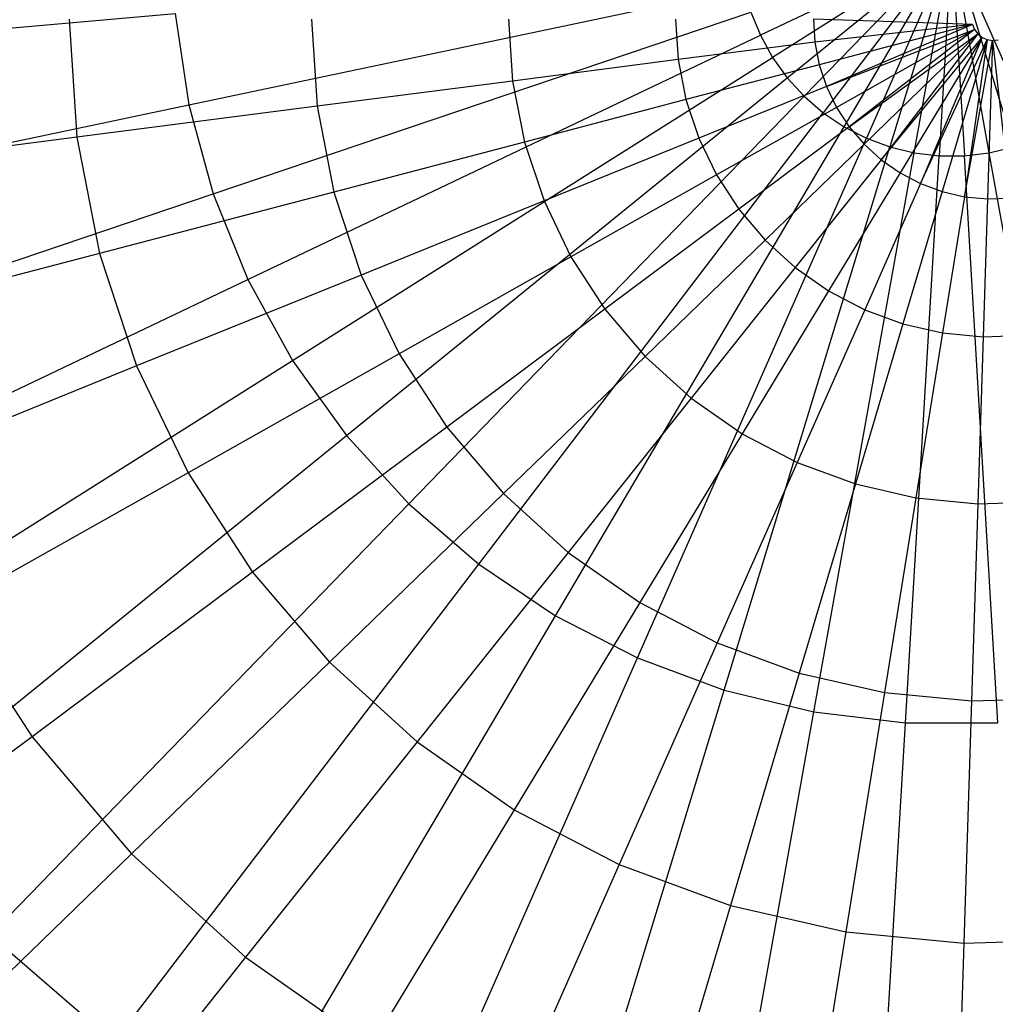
# Model space of a CAD drawing. Extents: x -6 to 6.5, y 0.1 to 12.5.
# Tile 19 of 44: x -0.209 to 0.314, y 4.942 to 5.471. Entities that reach past the tile are written whole.
import ezdxf

# ---------------------------------------------------------------- set-up
doc = ezdxf.new("R2010")
doc.units = 0
doc.header["$LTSCALE"] = 2.54
doc.layers.get('0').update_dxf_attribs({"color": 13, "linetype": 'CONTINUOUS'})

# ---------------------------------------------------------------- blocks, each defined once
blk = doc.blocks.new('GRUPUJ_1')
at = {"color": 0}
for p, q in [((6.25, 5.45, 18.1), (6.1473, 5.40108, 18.09723)), ((6.25, 5.45, 18.1), (6.1473, 5.40108, 18.09723)), ((6.25, 5.45, 18.1), (6.15381, 5.38927, 18.09723)), ((6.25, 5.45, 18.1), (6.15381, 5.38927, 18.09723)), ((6.16166, 5.37832, 18.09723), (6.25, 5.45, 18.1)), ((6.16166, 5.37832, 18.09723), (6.25, 5.45, 18.1)), ((6.25, 5.45, 18.1), (6.17076, 5.36838, 18.09723)), ((6.25, 5.45, 18.1), (6.17076, 5.36838, 18.09723)), ((6.25, 5.45, 18.1), (6.18097, 5.35958, 18.09723)), ((6.25, 5.45, 18.1), (6.18097, 5.35958, 18.09723)), ((6.19215, 5.35205, 18.09723), (6.25, 5.45, 18.1)), ((6.19215, 5.35205, 18.09723), (6.25, 5.45, 18.1)), ((6.25, 5.45, 18.1), (6.20414, 5.34589, 18.09723)), ((6.25, 5.45, 18.1), (6.20414, 5.34589, 18.09723)), ((6.25, 5.45, 18.1), (6.21678, 5.3412, 18.09723)), ((6.25, 5.45, 18.1), (6.21678, 5.3412, 18.09723)), ((6.22988, 5.33803, 18.09723), (6.25, 5.45, 18.1)), ((6.22988, 5.33803, 18.09723), (6.25, 5.45, 18.1)), ((6.25, 5.45, 18.1), (6.24326, 5.33644, 18.09723)), ((6.25, 5.45, 18.1), (6.24326, 5.33644, 18.09723)), ((6.25, 5.45, 18.1), (6.29586, 5.34589, 18.09723)), ((6.25, 5.45, 18.1), (6.28322, 5.3412, 18.09723)), ((6.25, 5.45, 18.1), (6.29586, 5.34589, 18.09723)), ((6.25, 5.45, 18.1), (6.25674, 5.33644, 18.09723)), ((6.27012, 5.33803, 18.09723), (6.25, 5.45, 18.1)), ((6.25, 5.45, 18.1), (6.25674, 5.33644, 18.09723)), ((6.25, 5.45, 18.1), (6.28322, 5.3412, 18.09723)), ((6.27012, 5.33803, 18.09723), (6.25, 5.45, 18.1)), ((5.84061, 5.36383, 18.06725), (6.13868, 5.42657, 18.09723)), ((5.84061, 5.36383, 18.06725), (6.13868, 5.42657, 18.09723)), ((5.51215, 5.38422, 18.00611), (5.83329, 5.41285, 18.06725)), ((5.51215, 5.38422, 18.00611), (5.83329, 5.41285, 18.06725)), ((5.77631, 5.40983, 14.56477), (5.78038, 5.34641, 14.56477)), ((5.77631, 5.40983, 14.56477), (5.78038, 5.34641, 14.56477)), ((5.83329, 5.41285, 18.06725), (5.84061, 5.36383, 18.06725)), ((5.83329, 5.41285, 18.06725), (5.84061, 5.36383, 18.06725)), ((5.85367, 5.31601, 18.06725), (6.14223, 5.41357, 18.09723)), ((5.85367, 5.31601, 18.06725), (6.14223, 5.41357, 18.09723)), ((5.90634, 5.40983, 14.70416), (5.90934, 5.36304, 14.70416)), ((5.90634, 5.40983, 14.70416), (5.90934, 5.36304, 14.70416)), ((6.01216, 5.40983, 14.79187), (6.01429, 5.37657, 14.79187)), ((6.01216, 5.40983, 14.79187), (6.01429, 5.37657, 14.79187)), ((6.10176, 5.40983, 14.84319), (6.10316, 5.38803, 14.84319)), ((6.10176, 5.40983, 14.84319), (6.10316, 5.38803, 14.84319)), ((6.14223, 5.41357, 18.09723), (6.1473, 5.40108, 18.09723)), ((6.14223, 5.41357, 18.09723), (6.1473, 5.40108, 18.09723)), ((6.26113, 5.40691, 14.87176), (6.17571, 5.40983, 14.86585)), ((6.17571, 5.40983, 14.86585), (6.1765, 5.39749, 14.86585)), ((6.17571, 5.40983, 14.86585), (6.1765, 5.39749, 14.86585)), ((6.26113, 5.40691, 14.87176), (6.1765, 5.39749, 14.86585)), ((6.26113, 5.40691, 14.87176), (6.1765, 5.39749, 14.86585)), ((6.26113, 5.40691, 14.87176), (6.17887, 5.38534, 14.86585)), ((6.26113, 5.40691, 14.87176), (6.17887, 5.38534, 14.86585)), ((6.26113, 5.40691, 14.87176), (6.18277, 5.37359, 14.86585)), ((6.26113, 5.40691, 14.87176), (6.18277, 5.37359, 14.86585)), ((6.18277, 5.37359, 14.86585), (6.26224, 5.40418, 14.87176)), ((6.18277, 5.37359, 14.86585), (6.26224, 5.40418, 14.87176)), ((6.26224, 5.40418, 14.87176), (6.18814, 5.36244, 14.86585)), ((6.26224, 5.40418, 14.87176), (6.18814, 5.36244, 14.86585)), ((6.26224, 5.40418, 14.87176), (6.19489, 5.35207, 14.86585)), ((6.26224, 5.40418, 14.87176), (6.19489, 5.35207, 14.86585)), ((6.26113, 5.40691, 14.87176), (6.26224, 5.40418, 14.87176)), ((6.26224, 5.40418, 14.87176), (6.264, 5.40182, 14.87176)), ((5.8723, 5.27008, 18.06725), (6.1473, 5.40108, 18.09723)), ((5.8723, 5.27008, 18.06725), (6.1473, 5.40108, 18.09723)), ((6.1473, 5.40108, 18.09723), (6.15381, 5.38927, 18.09723)), ((6.1473, 5.40108, 18.09723), (6.15381, 5.38927, 18.09723)), ((6.19489, 5.35207, 14.86585), (6.264, 5.40182, 14.87176)), ((6.19489, 5.35207, 14.86585), (6.264, 5.40182, 14.87176)), ((6.264, 5.40182, 14.87176), (6.20291, 5.34265, 14.86585)), ((6.264, 5.40182, 14.87176), (6.20291, 5.34265, 14.86585)), ((6.264, 5.40182, 14.87176), (6.21207, 5.33433, 14.86585)), ((6.264, 5.40182, 14.87176), (6.21207, 5.33433, 14.86585)), ((6.21207, 5.33433, 14.86585), (6.26631, 5.39998, 14.87176)), ((6.21207, 5.33433, 14.86585), (6.26631, 5.39998, 14.87176)), ((6.26631, 5.39998, 14.87176), (6.22222, 5.32725, 14.86585)), ((6.26631, 5.39998, 14.87176), (6.22222, 5.32725, 14.86585)), ((6.26631, 5.39998, 14.87176), (6.23319, 5.32153, 14.86585)), ((6.26631, 5.39998, 14.87176), (6.23319, 5.32153, 14.86585)), ((6.23319, 5.32153, 14.86585), (6.269, 5.39879, 14.87176)), ((6.23319, 5.32153, 14.86585), (6.269, 5.39879, 14.87176)), ((6.269, 5.39879, 14.87176), (6.2448, 5.31725, 14.86585)), ((6.269, 5.39879, 14.87176), (6.2448, 5.31725, 14.86585)), ((6.269, 5.39879, 14.87176), (6.25687, 5.3145, 14.86585)), ((6.269, 5.39879, 14.87176), (6.25687, 5.3145, 14.86585)), ((6.25687, 5.3145, 14.86585), (6.27191, 5.39832, 14.87176)), ((6.25687, 5.3145, 14.86585), (6.27191, 5.39832, 14.87176)), ((6.264, 5.40182, 14.87176), (6.26631, 5.39998, 14.87176)), ((6.26631, 5.39998, 14.87176), (6.269, 5.39879, 14.87176)), ((6.269, 5.39879, 14.87176), (6.27191, 5.39832, 14.87176)), ((6.27191, 5.39832, 14.87176), (6.26919, 5.31331, 14.86585)), ((6.27191, 5.39832, 14.87176), (6.26919, 5.31331, 14.86585)), ((6.27191, 5.39832, 14.87176), (6.27485, 5.3986, 14.87176)), ((6.27191, 5.39832, 14.87176), (6.28155, 5.31371, 14.86585)), ((6.27191, 5.39832, 14.87176), (6.28155, 5.31371, 14.86585)), ((6.1765, 5.39749, 14.86585), (6.10316, 5.38803, 14.84319)), ((6.1765, 5.39749, 14.86585), (6.10316, 5.38803, 14.84319)), ((6.1765, 5.39749, 14.86585), (6.17887, 5.38534, 14.86585)), ((6.1765, 5.39749, 14.86585), (6.17887, 5.38534, 14.86585)), ((5.89623, 5.22667, 18.06725), (6.15381, 5.38927, 18.09723)), ((5.89623, 5.22667, 18.06725), (6.15381, 5.38927, 18.09723)), ((6.10316, 5.38803, 14.84319), (6.01429, 5.37657, 14.79187)), ((6.10316, 5.38803, 14.84319), (6.01429, 5.37657, 14.79187)), ((6.10316, 5.38803, 14.84319), (6.10734, 5.36658, 14.84319)), ((6.10316, 5.38803, 14.84319), (6.10734, 5.36658, 14.84319)), ((6.15381, 5.38927, 18.09723), (6.16166, 5.37832, 18.09723)), ((6.15381, 5.38927, 18.09723), (6.16166, 5.37832, 18.09723)), ((6.17887, 5.38534, 14.86585), (6.10734, 5.36658, 14.84319)), ((6.17887, 5.38534, 14.86585), (6.10734, 5.36658, 14.84319)), ((6.17887, 5.38534, 14.86585), (6.18277, 5.37359, 14.86585)), ((6.17887, 5.38534, 14.86585), (6.18277, 5.37359, 14.86585)), ((5.92513, 5.1864, 18.06725), (6.16166, 5.37832, 18.09723)), ((5.92513, 5.1864, 18.06725), (6.16166, 5.37832, 18.09723)), ((6.16166, 5.37832, 18.09723), (6.17076, 5.36838, 18.09723)), ((6.16166, 5.37832, 18.09723), (6.17076, 5.36838, 18.09723)), ((6.01429, 5.37657, 14.79187), (5.90934, 5.36304, 14.70416)), ((6.01429, 5.37657, 14.79187), (5.90934, 5.36304, 14.70416)), ((6.01429, 5.37657, 14.79187), (6.02066, 5.34385, 14.79187)), ((6.01429, 5.37657, 14.79187), (6.02066, 5.34385, 14.79187)), ((6.18277, 5.37359, 14.86585), (6.11422, 5.34584, 14.84319)), ((6.18277, 5.37359, 14.86585), (6.11422, 5.34584, 14.84319)), ((6.18277, 5.37359, 14.86585), (6.18814, 5.36244, 14.86585)), ((6.18277, 5.37359, 14.86585), (6.18814, 5.36244, 14.86585)), ((5.95859, 5.14982, 18.06725), (6.17076, 5.36838, 18.09723)), ((5.95859, 5.14982, 18.06725), (6.17076, 5.36838, 18.09723)), ((6.10734, 5.36658, 14.84319), (6.02066, 5.34385, 14.79187)), ((6.10734, 5.36658, 14.84319), (6.02066, 5.34385, 14.79187)), ((6.10734, 5.36658, 14.84319), (6.11422, 5.34584, 14.84319)), ((6.10734, 5.36658, 14.84319), (6.11422, 5.34584, 14.84319)), ((6.17076, 5.36838, 18.09723), (6.18097, 5.35958, 18.09723)), ((6.17076, 5.36838, 18.09723), (6.18097, 5.35958, 18.09723)), ((5.52511, 5.29742, 18.00611), (5.84061, 5.36383, 18.06725)), ((5.52511, 5.29742, 18.00611), (5.84061, 5.36383, 18.06725)), ((5.90934, 5.36304, 14.70416), (5.78038, 5.34641, 14.56477)), ((5.90934, 5.36304, 14.70416), (5.78038, 5.34641, 14.56477)), ((5.84061, 5.36383, 18.06725), (5.85367, 5.31601, 18.06725)), ((5.84061, 5.36383, 18.06725), (5.85367, 5.31601, 18.06725)), ((5.90934, 5.36304, 14.70416), (5.91831, 5.31701, 14.70416)), ((5.90934, 5.36304, 14.70416), (5.91831, 5.31701, 14.70416)), ((6.18814, 5.36244, 14.86585), (6.1237, 5.32616, 14.84319)), ((6.18814, 5.36244, 14.86585), (6.1237, 5.32616, 14.84319)), ((6.18814, 5.36244, 14.86585), (6.19489, 5.35207, 14.86585)), ((6.18814, 5.36244, 14.86585), (6.19489, 5.35207, 14.86585)), ((5.99614, 5.11746, 18.06725), (6.18097, 5.35958, 18.09723)), ((5.99614, 5.11746, 18.06725), (6.18097, 5.35958, 18.09723)), ((6.18097, 5.35958, 18.09723), (6.19215, 5.35205, 18.09723)), ((6.18097, 5.35958, 18.09723), (6.19215, 5.35205, 18.09723)), ((6.03725, 5.08977, 18.06725), (6.19215, 5.35205, 18.09723)), ((6.03725, 5.08977, 18.06725), (6.19215, 5.35205, 18.09723)), ((6.19489, 5.35207, 14.86585), (6.13562, 5.30784, 14.84319)), ((6.19489, 5.35207, 14.86585), (6.13562, 5.30784, 14.84319)), ((6.19215, 5.35205, 18.09723), (6.20414, 5.34589, 18.09723)), ((6.19215, 5.35205, 18.09723), (6.20414, 5.34589, 18.09723)), ((6.19489, 5.35207, 14.86585), (6.20291, 5.34265, 14.86585)), ((6.19489, 5.35207, 14.86585), (6.20291, 5.34265, 14.86585)), ((5.78038, 5.34641, 14.56477), (5.63385, 5.32752, 14.37113)), ((5.78038, 5.34641, 14.56477), (5.63385, 5.32752, 14.37113)), ((5.78038, 5.34641, 14.56477), (5.79253, 5.28403, 14.56477)), ((5.78038, 5.34641, 14.56477), (5.79253, 5.28403, 14.56477)), ((6.11422, 5.34584, 14.84319), (6.03117, 5.31222, 14.79187)), ((6.11422, 5.34584, 14.84319), (6.03117, 5.31222, 14.79187)), ((6.08135, 5.06714, 18.06725), (6.20414, 5.34589, 18.09723)), ((6.08135, 5.06714, 18.06725), (6.20414, 5.34589, 18.09723)), ((6.11422, 5.34584, 14.84319), (6.1237, 5.32616, 14.84319)), ((6.11422, 5.34584, 14.84319), (6.1237, 5.32616, 14.84319)), ((6.20414, 5.34589, 18.09723), (6.21678, 5.3412, 18.09723)), ((6.20414, 5.34589, 18.09723), (6.21678, 5.3412, 18.09723)), ((6.02066, 5.34385, 14.79187), (5.91831, 5.31701, 14.70416)), ((6.02066, 5.34385, 14.79187), (5.91831, 5.31701, 14.70416)), ((6.02066, 5.34385, 14.79187), (6.03117, 5.31222, 14.79187)), ((6.02066, 5.34385, 14.79187), (6.03117, 5.31222, 14.79187)), ((6.12781, 5.04988, 18.06725), (6.21678, 5.3412, 18.09723)), ((6.12781, 5.04988, 18.06725), (6.21678, 5.3412, 18.09723)), ((6.20291, 5.34265, 14.86585), (6.14979, 5.2912, 14.84319)), ((6.20291, 5.34265, 14.86585), (6.14979, 5.2912, 14.84319)), ((6.20291, 5.34265, 14.86585), (6.21207, 5.33433, 14.86585)), ((6.20291, 5.34265, 14.86585), (6.21207, 5.33433, 14.86585)), ((6.21678, 5.3412, 18.09723), (6.22988, 5.33803, 18.09723)), ((6.21678, 5.3412, 18.09723), (6.22988, 5.33803, 18.09723)), ((6.27012, 5.33803, 18.09723), (6.28322, 5.3412, 18.09723)), ((6.27012, 5.33803, 18.09723), (6.28322, 5.3412, 18.09723)), ((6.176, 5.03824, 18.06725), (6.22988, 5.33803, 18.09723)), ((6.176, 5.03824, 18.06725), (6.22988, 5.33803, 18.09723)), ((6.22522, 5.03237, 18.06725), (6.24326, 5.33644, 18.09723)), ((6.22522, 5.03237, 18.06725), (6.24326, 5.33644, 18.09723)), ((6.22988, 5.33803, 18.09723), (6.24326, 5.33644, 18.09723)), ((6.22988, 5.33803, 18.09723), (6.24326, 5.33644, 18.09723)), ((6.24326, 5.33644, 18.09723), (6.25674, 5.33644, 18.09723)), ((6.24326, 5.33644, 18.09723), (6.25674, 5.33644, 18.09723)), ((6.25674, 5.33644, 18.09723), (6.27012, 5.33803, 18.09723)), ((6.25674, 5.33644, 18.09723), (6.27012, 5.33803, 18.09723)), ((6.27478, 5.03237, 18.06725), (6.25674, 5.33644, 18.09723)), ((6.27478, 5.03237, 18.06725), (6.25674, 5.33644, 18.09723)), ((6.324, 5.03824, 18.06725), (6.27012, 5.33803, 18.09723)), ((6.324, 5.03824, 18.06725), (6.27012, 5.33803, 18.09723)), ((6.21207, 5.33433, 14.86585), (6.16596, 5.27651, 14.84319)), ((6.21207, 5.33433, 14.86585), (6.16596, 5.27651, 14.84319)), ((6.21207, 5.33433, 14.86585), (6.22222, 5.32725, 14.86585)), ((6.21207, 5.33433, 14.86585), (6.22222, 5.32725, 14.86585)), ((6.1237, 5.32616, 14.84319), (6.04563, 5.28219, 14.79187)), ((6.1237, 5.32616, 14.84319), (6.04563, 5.28219, 14.79187)), ((6.1237, 5.32616, 14.84319), (6.13562, 5.30784, 14.84319)), ((6.1237, 5.32616, 14.84319), (6.13562, 5.30784, 14.84319)), ((6.22222, 5.32725, 14.86585), (6.18388, 5.26401, 14.84319)), ((6.22222, 5.32725, 14.86585), (6.18388, 5.26401, 14.84319)), ((6.22222, 5.32725, 14.86585), (6.23319, 5.32153, 14.86585)), ((6.22222, 5.32725, 14.86585), (6.23319, 5.32153, 14.86585)), ((6.23319, 5.32153, 14.86585), (6.20326, 5.25391, 14.84319)), ((6.23319, 5.32153, 14.86585), (6.20326, 5.25391, 14.84319)), ((6.23319, 5.32153, 14.86585), (6.2448, 5.31725, 14.86585)), ((6.23319, 5.32153, 14.86585), (6.2448, 5.31725, 14.86585)), ((5.54824, 5.21275, 18.00611), (5.85367, 5.31601, 18.06725)), ((5.54824, 5.21275, 18.00611), (5.85367, 5.31601, 18.06725)), ((5.91831, 5.31701, 14.70416), (5.79253, 5.28403, 14.56477)), ((5.91831, 5.31701, 14.70416), (5.79253, 5.28403, 14.56477)), ((5.85367, 5.31601, 18.06725), (5.8723, 5.27008, 18.06725)), ((5.85367, 5.31601, 18.06725), (5.8723, 5.27008, 18.06725)), ((5.91831, 5.31701, 14.70416), (5.93308, 5.27251, 14.70416)), ((5.91831, 5.31701, 14.70416), (5.93308, 5.27251, 14.70416)), ((6.2448, 5.31725, 14.86585), (6.22376, 5.24636, 14.84319)), ((6.2448, 5.31725, 14.86585), (6.22376, 5.24636, 14.84319)), ((6.2448, 5.31725, 14.86585), (6.25687, 5.3145, 14.86585)), ((6.2448, 5.31725, 14.86585), (6.25687, 5.3145, 14.86585)), ((6.25687, 5.3145, 14.86585), (6.24507, 5.2415, 14.84319)), ((6.25687, 5.3145, 14.86585), (6.24507, 5.2415, 14.84319)), ((6.25687, 5.3145, 14.86585), (6.26919, 5.31331, 14.86585)), ((6.25687, 5.3145, 14.86585), (6.26919, 5.31331, 14.86585)), ((6.26919, 5.31331, 14.86585), (6.26682, 5.2394, 14.84319)), ((6.26919, 5.31331, 14.86585), (6.26682, 5.2394, 14.84319)), ((6.26919, 5.31331, 14.86585), (6.28155, 5.31371, 14.86585)), ((6.26919, 5.31331, 14.86585), (6.28155, 5.31371, 14.86585)), ((6.03117, 5.31222, 14.79187), (5.93308, 5.27251, 14.70416)), ((6.03117, 5.31222, 14.79187), (5.93308, 5.27251, 14.70416)), ((6.03117, 5.31222, 14.79187), (6.04563, 5.28219, 14.79187)), ((6.03117, 5.31222, 14.79187), (6.04563, 5.28219, 14.79187)), ((6.13562, 5.30784, 14.84319), (6.06381, 5.25425, 14.79187)), ((6.13562, 5.30784, 14.84319), (6.06381, 5.25425, 14.79187)), ((6.13562, 5.30784, 14.84319), (6.14979, 5.2912, 14.84319)), ((6.13562, 5.30784, 14.84319), (6.14979, 5.2912, 14.84319)), ((6.14979, 5.2912, 14.84319), (6.08542, 5.22887, 14.79187)), ((6.14979, 5.2912, 14.84319), (6.08542, 5.22887, 14.79187)), ((6.14979, 5.2912, 14.84319), (6.16596, 5.27651, 14.84319)), ((6.14979, 5.2912, 14.84319), (6.16596, 5.27651, 14.84319)), ((5.79253, 5.28403, 14.56477), (5.64962, 5.24655, 14.37113)), ((5.79253, 5.28403, 14.56477), (5.64962, 5.24655, 14.37113)), ((5.79253, 5.28403, 14.56477), (5.81256, 5.22371, 14.56477)), ((5.79253, 5.28403, 14.56477), (5.81256, 5.22371, 14.56477)), ((6.04563, 5.28219, 14.79187), (5.95343, 5.23026, 14.70416)), ((6.04563, 5.28219, 14.79187), (5.95343, 5.23026, 14.70416)), ((6.04563, 5.28219, 14.79187), (6.06381, 5.25425, 14.79187)), ((6.04563, 5.28219, 14.79187), (6.06381, 5.25425, 14.79187)), ((6.16596, 5.27651, 14.84319), (6.1101, 5.20646, 14.79187)), ((6.16596, 5.27651, 14.84319), (6.1101, 5.20646, 14.79187)), ((6.16596, 5.27651, 14.84319), (6.18388, 5.26401, 14.84319)), ((6.16596, 5.27651, 14.84319), (6.18388, 5.26401, 14.84319)), ((5.93308, 5.27251, 14.70416), (5.81256, 5.22371, 14.56477)), ((5.93308, 5.27251, 14.70416), (5.81256, 5.22371, 14.56477)), ((5.93308, 5.27251, 14.70416), (5.95343, 5.23026, 14.70416)), ((5.93308, 5.27251, 14.70416), (5.95343, 5.23026, 14.70416)), ((5.58123, 5.13142, 18.00611), (5.8723, 5.27008, 18.06725)), ((5.58123, 5.13142, 18.00611), (5.8723, 5.27008, 18.06725)), ((5.8723, 5.27008, 18.06725), (5.89623, 5.22667, 18.06725)), ((5.8723, 5.27008, 18.06725), (5.89623, 5.22667, 18.06725)), ((6.18388, 5.26401, 14.84319), (6.13743, 5.18739, 14.79187)), ((6.18388, 5.26401, 14.84319), (6.13743, 5.18739, 14.79187)), ((6.18388, 5.26401, 14.84319), (6.20326, 5.25391, 14.84319)), ((6.18388, 5.26401, 14.84319), (6.20326, 5.25391, 14.84319)), ((6.06381, 5.25425, 14.79187), (5.97901, 5.19096, 14.70416)), ((6.06381, 5.25425, 14.79187), (5.97901, 5.19096, 14.70416)), ((6.06381, 5.25425, 14.79187), (6.08542, 5.22887, 14.79187)), ((6.06381, 5.25425, 14.79187), (6.08542, 5.22887, 14.79187)), ((6.20326, 5.25391, 14.84319), (6.16699, 5.17197, 14.79187)), ((6.20326, 5.25391, 14.84319), (6.16699, 5.17197, 14.79187)), ((6.20326, 5.25391, 14.84319), (6.22376, 5.24636, 14.84319)), ((6.20326, 5.25391, 14.84319), (6.22376, 5.24636, 14.84319)), ((6.22376, 5.24636, 14.84319), (6.19827, 5.16046, 14.79187)), ((6.22376, 5.24636, 14.84319), (6.19827, 5.16046, 14.79187)), ((6.22376, 5.24636, 14.84319), (6.24507, 5.2415, 14.84319)), ((6.22376, 5.24636, 14.84319), (6.24507, 5.2415, 14.84319)), ((6.24507, 5.2415, 14.84319), (6.23077, 5.15304, 14.79187)), ((6.24507, 5.2415, 14.84319), (6.23077, 5.15304, 14.79187)), ((6.24507, 5.2415, 14.84319), (6.26682, 5.2394, 14.84319)), ((6.24507, 5.2415, 14.84319), (6.26682, 5.2394, 14.84319)), ((6.26682, 5.2394, 14.84319), (6.26394, 5.14984, 14.79187)), ((6.26682, 5.2394, 14.84319), (6.26394, 5.14984, 14.79187)), ((6.26682, 5.2394, 14.84319), (6.28866, 5.2401, 14.84319)), ((6.26682, 5.2394, 14.84319), (6.28866, 5.2401, 14.84319)), ((5.95343, 5.23026, 14.70416), (5.84013, 5.16645, 14.56477)), ((5.95343, 5.23026, 14.70416), (5.84013, 5.16645, 14.56477)), ((5.95343, 5.23026, 14.70416), (5.97901, 5.19096, 14.70416)), ((5.95343, 5.23026, 14.70416), (5.97901, 5.19096, 14.70416)), ((6.08542, 5.22887, 14.79187), (6.00941, 5.15526, 14.70416)), ((6.08542, 5.22887, 14.79187), (6.00941, 5.15526, 14.70416)), ((6.08542, 5.22887, 14.79187), (6.1101, 5.20646, 14.79187)), ((6.08542, 5.22887, 14.79187), (6.1101, 5.20646, 14.79187)), ((5.6236, 5.05456, 18.00611), (5.89623, 5.22667, 18.06725)), ((5.6236, 5.05456, 18.00611), (5.89623, 5.22667, 18.06725)), ((5.81256, 5.22371, 14.56477), (5.67561, 5.16827, 14.37113)), ((5.81256, 5.22371, 14.56477), (5.67561, 5.16827, 14.37113)), ((5.81256, 5.22371, 14.56477), (5.84013, 5.16645, 14.56477)), ((5.81256, 5.22371, 14.56477), (5.84013, 5.16645, 14.56477)), ((5.89623, 5.22667, 18.06725), (5.92513, 5.1864, 18.06725)), ((5.89623, 5.22667, 18.06725), (5.92513, 5.1864, 18.06725)), ((6.1101, 5.20646, 14.79187), (6.04412, 5.12373, 14.70416)), ((6.1101, 5.20646, 14.79187), (6.04412, 5.12373, 14.70416)), ((6.1101, 5.20646, 14.79187), (6.13743, 5.18739, 14.79187)), ((6.1101, 5.20646, 14.79187), (6.13743, 5.18739, 14.79187)), ((5.97901, 5.19096, 14.70416), (5.8748, 5.11319, 14.56477)), ((5.97901, 5.19096, 14.70416), (5.8748, 5.11319, 14.56477)), ((5.97901, 5.19096, 14.70416), (6.00941, 5.15526, 14.70416)), ((5.97901, 5.19096, 14.70416), (6.00941, 5.15526, 14.70416)), ((6.13743, 5.18739, 14.79187), (6.08258, 5.0969, 14.70416)), ((6.13743, 5.18739, 14.79187), (6.08258, 5.0969, 14.70416)), ((6.13743, 5.18739, 14.79187), (6.16699, 5.17197, 14.79187)), ((6.13743, 5.18739, 14.79187), (6.16699, 5.17197, 14.79187)), ((5.67477, 4.98325, 18.00611), (5.92513, 5.1864, 18.06725)), ((5.67477, 4.98325, 18.00611), (5.92513, 5.1864, 18.06725)), ((5.92513, 5.1864, 18.06725), (5.95859, 5.14982, 18.06725)), ((5.92513, 5.1864, 18.06725), (5.95859, 5.14982, 18.06725)), ((6.16699, 5.17197, 14.79187), (6.12415, 5.07521, 14.70416)), ((6.16699, 5.17197, 14.79187), (6.12415, 5.07521, 14.70416)), ((6.16699, 5.17197, 14.79187), (6.19827, 5.16046, 14.79187)), ((6.16699, 5.17197, 14.79187), (6.19827, 5.16046, 14.79187)), ((5.84013, 5.16645, 14.56477), (5.7114, 5.09395, 14.37113)), ((5.84013, 5.16645, 14.56477), (5.7114, 5.09395, 14.37113)), ((5.84013, 5.16645, 14.56477), (5.8748, 5.11319, 14.56477)), ((5.84013, 5.16645, 14.56477), (5.8748, 5.11319, 14.56477)), ((6.19827, 5.16046, 14.79187), (6.16816, 5.05902, 14.70416)), ((6.19827, 5.16046, 14.79187), (6.16816, 5.05902, 14.70416)), ((6.19827, 5.16046, 14.79187), (6.23077, 5.15304, 14.79187)), ((6.19827, 5.16046, 14.79187), (6.23077, 5.15304, 14.79187)), ((6.00941, 5.15526, 14.70416), (5.916, 5.06479, 14.56477)), ((6.00941, 5.15526, 14.70416), (5.916, 5.06479, 14.56477)), ((6.00941, 5.15526, 14.70416), (6.04412, 5.12373, 14.70416)), ((6.00941, 5.15526, 14.70416), (6.04412, 5.12373, 14.70416)), ((5.73401, 4.91849, 18.00611), (5.95859, 5.14982, 18.06725)), ((5.73401, 4.91849, 18.00611), (5.95859, 5.14982, 18.06725)), ((5.95859, 5.14982, 18.06725), (5.99614, 5.11746, 18.06725)), ((5.95859, 5.14982, 18.06725), (5.99614, 5.11746, 18.06725)), ((6.23077, 5.15304, 14.79187), (6.21388, 5.04858, 14.70416)), ((6.23077, 5.15304, 14.79187), (6.21388, 5.04858, 14.70416)), ((6.23077, 5.15304, 14.79187), (6.26394, 5.14984, 14.79187)), ((6.23077, 5.15304, 14.79187), (6.26394, 5.14984, 14.79187)), ((6.26394, 5.14984, 14.79187), (6.26055, 5.04408, 14.70416)), ((6.26394, 5.14984, 14.79187), (6.26055, 5.04408, 14.70416)), ((6.26394, 5.14984, 14.79187), (6.29726, 5.15091, 14.79187)), ((6.26394, 5.14984, 14.79187), (6.29726, 5.15091, 14.79187)), ((6.04412, 5.12373, 14.70416), (5.96305, 5.02207, 14.56477)), ((6.04412, 5.12373, 14.70416), (5.96305, 5.02207, 14.56477)), ((6.04412, 5.12373, 14.70416), (6.08258, 5.0969, 14.70416)), ((6.04412, 5.12373, 14.70416), (6.08258, 5.0969, 14.70416)), ((5.8748, 5.11319, 14.56477), (5.7564, 5.02482, 14.37113)), ((5.8748, 5.11319, 14.56477), (5.7564, 5.02482, 14.37113)), ((5.8005, 4.86119, 18.00611), (5.99614, 5.11746, 18.06725)), ((5.8005, 4.86119, 18.00611), (5.99614, 5.11746, 18.06725)), ((5.8748, 5.11319, 14.56477), (5.916, 5.06479, 14.56477)), ((5.8748, 5.11319, 14.56477), (5.916, 5.06479, 14.56477)), ((5.99614, 5.11746, 18.06725), (6.03725, 5.08977, 18.06725)), ((5.99614, 5.11746, 18.06725), (6.03725, 5.08977, 18.06725)), ((6.08258, 5.0969, 14.70416), (6.01517, 4.98571, 14.56477)), ((6.08258, 5.0969, 14.70416), (6.01517, 4.98571, 14.56477)), ((6.08258, 5.0969, 14.70416), (6.12415, 5.07521, 14.70416)), ((6.08258, 5.0969, 14.70416), (6.12415, 5.07521, 14.70416)), ((5.7114, 5.09395, 14.37113), (5.7564, 5.02482, 14.37113)), ((5.7114, 5.09395, 14.37113), (5.7564, 5.02482, 14.37113)), ((5.87329, 4.81216, 18.00611), (6.03725, 5.08977, 18.06725)), ((5.87329, 4.81216, 18.00611), (6.03725, 5.08977, 18.06725)), ((6.03725, 5.08977, 18.06725), (6.08135, 5.06714, 18.06725)), ((6.03725, 5.08977, 18.06725), (6.08135, 5.06714, 18.06725)), ((6.12415, 5.07521, 14.70416), (6.07152, 4.95631, 14.56477)), ((6.12415, 5.07521, 14.70416), (6.07152, 4.95631, 14.56477)), ((6.12415, 5.07521, 14.70416), (6.16816, 5.05902, 14.70416)), ((6.12415, 5.07521, 14.70416), (6.16816, 5.05902, 14.70416)), ((5.95138, 4.77208, 18.00611), (6.08135, 5.06714, 18.06725)), ((5.95138, 4.77208, 18.00611), (6.08135, 5.06714, 18.06725)), ((6.08135, 5.06714, 18.06725), (6.12781, 5.04988, 18.06725)), ((6.08135, 5.06714, 18.06725), (6.12781, 5.04988, 18.06725)), ((5.916, 5.06479, 14.56477), (5.80987, 4.96201, 14.37113)), ((5.916, 5.06479, 14.56477), (5.80987, 4.96201, 14.37113)), ((5.916, 5.06479, 14.56477), (5.96305, 5.02207, 14.56477)), ((5.916, 5.06479, 14.56477), (5.96305, 5.02207, 14.56477)), ((6.16816, 5.05902, 14.70416), (6.13116, 4.93436, 14.56477)), ((6.16816, 5.05902, 14.70416), (6.13116, 4.93436, 14.56477)), ((6.16816, 5.05902, 14.70416), (6.21388, 5.04858, 14.70416)), ((6.16816, 5.05902, 14.70416), (6.21388, 5.04858, 14.70416)), ((6.03365, 4.74152, 18.00611), (6.12781, 5.04988, 18.06725)), ((6.03365, 4.74152, 18.00611), (6.12781, 5.04988, 18.06725)), ((6.12781, 5.04988, 18.06725), (6.176, 5.03824, 18.06725)), ((6.12781, 5.04988, 18.06725), (6.176, 5.03824, 18.06725)), ((6.21388, 5.04858, 14.70416), (6.19312, 4.92022, 14.56477)), ((6.21388, 5.04858, 14.70416), (6.19312, 4.92022, 14.56477)), ((6.21388, 5.04858, 14.70416), (6.26055, 5.04408, 14.70416)), ((6.21388, 5.04858, 14.70416), (6.26055, 5.04408, 14.70416)), ((6.26055, 5.04408, 14.70416), (6.25638, 4.91412, 14.56477)), ((6.26055, 5.04408, 14.70416), (6.25638, 4.91412, 14.56477)), ((6.26055, 5.04408, 14.70416), (6.30742, 5.04558, 14.70416)), ((6.26055, 5.04408, 14.70416), (6.30742, 5.04558, 14.70416)), ((6.11896, 4.72091, 18.00611), (6.176, 5.03824, 18.06725)), ((6.11896, 4.72091, 18.00611), (6.176, 5.03824, 18.06725)), ((6.176, 5.03824, 18.06725), (6.22522, 5.03237, 18.06725)), ((6.176, 5.03824, 18.06725), (6.22522, 5.03237, 18.06725)), ((6.20612, 4.71053, 18.00611), (6.22522, 5.03237, 18.06725)), ((6.20612, 4.71053, 18.00611), (6.22522, 5.03237, 18.06725)), ((6.22522, 5.03237, 18.06725), (6.27478, 5.03237, 18.06725)), ((6.22522, 5.03237, 18.06725), (6.27478, 5.03237, 18.06725)), ((5.7564, 5.02482, 14.37113), (5.62855, 4.92941, 14.12388)), ((5.7564, 5.02482, 14.37113), (5.62855, 4.92941, 14.12388)), ((5.7564, 5.02482, 14.37113), (5.80987, 4.96201, 14.37113)), ((5.7564, 5.02482, 14.37113), (5.80987, 4.96201, 14.37113)), ((5.96305, 5.02207, 14.56477), (5.87093, 4.90656, 14.37113)), ((5.96305, 5.02207, 14.56477), (5.87093, 4.90656, 14.37113)), ((5.96305, 5.02207, 14.56477), (6.01517, 4.98571, 14.56477)), ((5.96305, 5.02207, 14.56477), (6.01517, 4.98571, 14.56477)), ((6.01517, 4.98571, 14.56477), (5.93858, 4.85936, 14.37113)), ((6.01517, 4.98571, 14.56477), (5.93858, 4.85936, 14.37113)), ((6.01517, 4.98571, 14.56477), (6.07152, 4.95631, 14.56477)), ((6.01517, 4.98571, 14.56477), (6.07152, 4.95631, 14.56477)), ((5.80987, 4.96201, 14.37113), (5.69527, 4.85103, 14.12388)), ((5.80987, 4.96201, 14.37113), (5.69527, 4.85103, 14.12388)), ((5.80987, 4.96201, 14.37113), (5.87093, 4.90656, 14.37113)), ((5.80987, 4.96201, 14.37113), (5.87093, 4.90656, 14.37113)), ((6.07152, 4.95631, 14.56477), (6.01172, 4.82121, 14.37113)), ((6.07152, 4.95631, 14.56477), (6.01172, 4.82121, 14.37113)), ((6.07152, 4.95631, 14.56477), (6.13116, 4.93436, 14.56477)), ((6.07152, 4.95631, 14.56477), (6.13116, 4.93436, 14.56477)), ((6.13116, 4.93436, 14.56477), (6.08913, 4.79272, 14.37113)), ((6.13116, 4.93436, 14.56477), (6.08913, 4.79272, 14.37113)), ((6.13116, 4.93436, 14.56477), (6.19312, 4.92022, 14.56477)), ((6.13116, 4.93436, 14.56477), (6.19312, 4.92022, 14.56477)), ((5.73401, 4.91849, 18.00611), (5.8005, 4.86119, 18.00611)), ((5.73401, 4.91849, 18.00611), (5.8005, 4.86119, 18.00611)), ((6.19312, 4.92022, 14.56477), (6.16954, 4.77437, 14.37113)), ((6.19312, 4.92022, 14.56477), (6.16954, 4.77437, 14.37113)), ((6.19312, 4.92022, 14.56477), (6.25638, 4.91412, 14.56477)), ((6.19312, 4.92022, 14.56477), (6.25638, 4.91412, 14.56477)), ((6.25638, 4.91412, 14.56477), (6.25165, 4.76645, 14.37113)), ((6.25638, 4.91412, 14.56477), (6.25165, 4.76645, 14.37113)), ((6.25638, 4.91412, 14.56477), (6.31991, 4.91615, 14.56477)), ((6.25638, 4.91412, 14.56477), (6.31991, 4.91615, 14.56477)), ((5.87093, 4.90656, 14.37113), (5.77147, 4.78183, 14.12388)), ((5.87093, 4.90656, 14.37113), (5.77147, 4.78183, 14.12388)), ((5.87093, 4.90656, 14.37113), (5.93858, 4.85936, 14.37113)), ((5.87093, 4.90656, 14.37113), (5.93858, 4.85936, 14.37113))]:
    blk.add_line(p, q, dxfattribs=at)

msp = doc.modelspace()

# ---------------------------------------------------------------- block references
at = {"color": 0}
msp.add_blockref('GRUPUJ_1', (-5.95897, 0.06113, 0.25011), dxfattribs=at)

doc.saveas('drawing.dxf')
